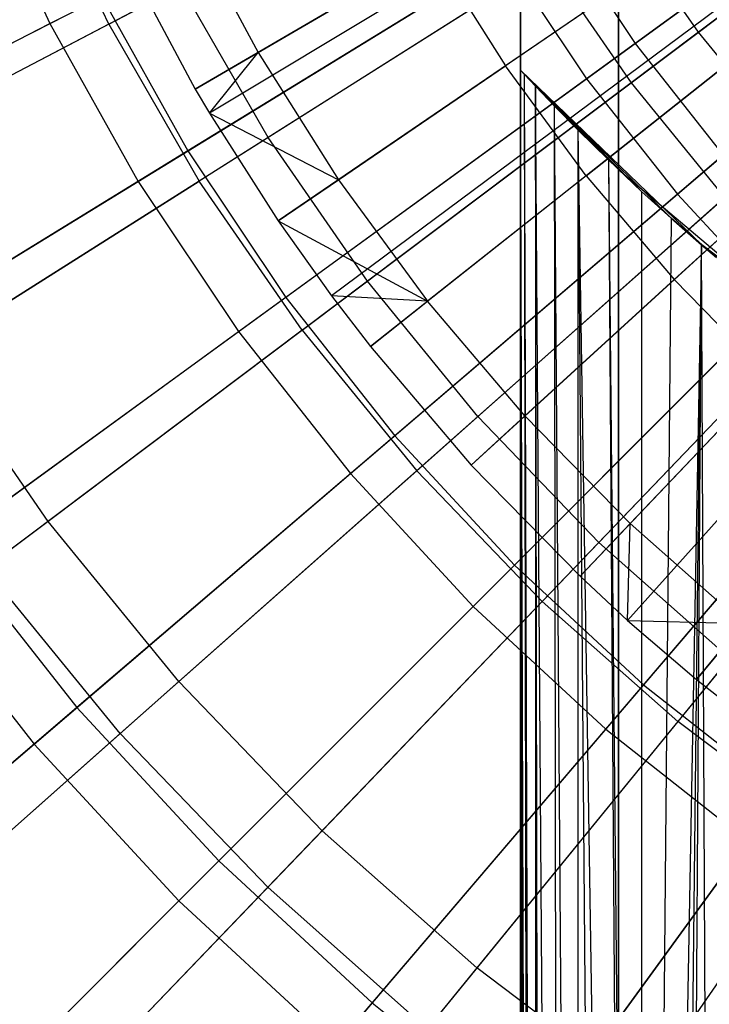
# Model space of a CAD drawing. Extents: x 0.02 to 4.75, y -2.35 to 2.37.
# Tile 44 of 131: x 1.55 to 1.83, y -0.8 to -0.41. Entities that reach past the tile are written whole.
import ezdxf

# ---------------------------------------------------------------- set-up
doc = ezdxf.new("R2010")
doc.units = 0
doc.header["$MEASUREMENT"] = 0
doc.layers.get('0').update_dxf_attribs({"color": 13, "linetype": 'CONTINUOUS'})

# ---------------------------------------------------------------- blocks, each defined once
blk = doc.blocks.new('CTLS_SNOW_BALL_ZWIS_PM_STL')
at = {"color": 0}
for p, q in [((1.75127, -1.82553, 48.66497), (1.75127, 0.33982, 48.66497)), ((1.75127, 0.33982, 47.9882), (1.75127, -0.42895, 47.9882)), ((1.75127, -1.82553, 48.66497), (1.75127, 0.33982, 48.66497)), ((1.75127, 0.33982, 47.9882), (1.75127, -0.42895, 47.9882)), ((1.79065, 0.32717, 48.6256), (1.79065, -1.81287, 48.6256)), ((1.79065, -0.46896, 48.18505), (1.79065, 0.32717, 48.18505)), ((1.79065, 0.32717, 48.6256), (1.79065, -1.81287, 48.6256)), ((1.79065, -0.46896, 48.18505), (1.79065, 0.32717, 48.18505)), ((2.23111, -0.08075, 5.27739), (1.62053, -0.43657, 5.06085)), ((2.23111, -0.08075, 5.27739), (1.62053, -0.43657, 5.06085)), ((2.23226, -0.0827, 5.27739), (1.62621, -0.44618, 5.06085)), ((2.23226, -0.0827, 5.27739), (1.62621, -0.44618, 5.06085)), ((2.23786, -0.09144, 5.27739), (1.6539, -0.48945, 5.06085)), ((2.23786, -0.09144, 5.27739), (1.6539, -0.48945, 5.06085)), ((2.2422, -0.09753, 5.27739), (1.67535, -0.51956, 5.06085)), ((2.2422, -0.09753, 5.27739), (1.67535, -0.51956, 5.06085)), ((2.24534, -0.10163, 5.27739), (1.69091, -0.53984, 5.06085)), ((2.24534, -0.10163, 5.27739), (1.69091, -0.53984, 5.06085)), ((2.25353, -0.11127, 5.27739), (1.73139, -0.58749, 5.06085)), ((2.25353, -0.11127, 5.27739), (1.73139, -0.58749, 5.06085)), ((2.26237, -0.12031, 5.27739), (1.77513, -0.63217, 5.06085)), ((2.26237, -0.12031, 5.27739), (1.77513, -0.63217, 5.06085)), ((2.26624, -0.12388, 5.27739), (1.79426, -0.64986, 5.06085)), ((2.26624, -0.12388, 5.27739), (1.79426, -0.64986, 5.06085)), ((2.27183, -0.1287, 5.27739), (1.82191, -0.67366, 5.06085)), ((2.27183, -0.1287, 5.27739), (1.82191, -0.67366, 5.06085)), ((1.95973, -0.31079, 0.61962), (1.82276, -0.41372, 0.67632)), ((1.95973, -0.31079, 0.61962), (1.82276, -0.41372, 0.67632)), ((1.94125, -0.3136, 0.55679), (1.79728, -0.4182, 0.6068)), ((1.94125, -0.3136, 0.55679), (1.79728, -0.4182, 0.6068)), ((1.56216, -0.41026, 5.02796), (1.71613, -0.33181, 5.09359)), ((1.56216, -0.41026, 5.02796), (1.71613, -0.33181, 5.09359)), ((1.77776, -0.43238, 5.09359), (1.92128, -0.32811, 5.14551)), ((1.77776, -0.43238, 5.09359), (1.92128, -0.32811, 5.14551)), ((1.79565, -0.43409, 5.01376), (1.9319, -0.3317, 5.07313)), ((1.79565, -0.43409, 5.01376), (1.9319, -0.3317, 5.07313)), ((1.58578, -0.41048, 4.94134), (1.73215, -0.33366, 5.01376)), ((1.58578, -0.41048, 4.94134), (1.73215, -0.33366, 5.01376)), ((1.53177, -0.34434, 5.02796), (1.56216, -0.41026, 5.02796)), ((1.53177, -0.34434, 5.02796), (1.56216, -0.41026, 5.02796)), ((1.58578, -0.41048, 4.94134), (1.55458, -0.34474, 4.94134)), ((1.58578, -0.41048, 4.94134), (1.55458, -0.34474, 4.94134)), ((1.8143, -0.47873, 5.09359), (1.9492, -0.36352, 5.14551)), ((1.8143, -0.47873, 5.09359), (1.9492, -0.36352, 5.14551)), ((1.79053, -0.36703, 0.67632), (1.64988, -0.45597, 0.74615)), ((1.79053, -0.36703, 0.67632), (1.64988, -0.45597, 0.74615)), ((1.82276, -0.41372, 0.67632), (1.79053, -0.36703, 0.67632)), ((1.82276, -0.41372, 0.67632), (1.79053, -0.36703, 0.67632)), ((1.61723, -0.36856, 5.07445), (1.6458, -0.42184, 5.07445)), ((1.61723, -0.36856, 5.07445), (1.6458, -0.42184, 5.07445)), ((1.76555, -0.3707, 0.6068), (1.61762, -0.46135, 0.67056)), ((1.76555, -0.3707, 0.6068), (1.61762, -0.46135, 0.67056)), ((1.76555, -0.3707, 0.6068), (1.79728, -0.4182, 0.6068)), ((1.76555, -0.3707, 0.6068), (1.79728, -0.4182, 0.6068)), ((1.59097, -0.38147, 5.06085), (1.62053, -0.43657, 5.06085)), ((1.59097, -0.38147, 5.06085), (1.62053, -0.43657, 5.06085)), ((1.59763, -0.4736, 5.02796), (1.74497, -0.38331, 5.09359)), ((1.59763, -0.4736, 5.02796), (1.74497, -0.38331, 5.09359)), ((1.6458, -0.42184, 5.07445), (1.71595, -0.38096, 5.10991)), ((1.6458, -0.42184, 5.07445), (1.71595, -0.38096, 5.10991)), ((1.71595, -0.38096, 5.10991), (1.74516, -0.42725, 5.10991)), ((1.71595, -0.38096, 5.10991), (1.74516, -0.42725, 5.10991)), ((1.74497, -0.38331, 5.09359), (1.77776, -0.43238, 5.09359)), ((1.74497, -0.38331, 5.09359), (1.77776, -0.43238, 5.09359)), ((1.813, -0.38101, 5.14246), (1.74516, -0.42725, 5.10991)), ((1.813, -0.38101, 5.14246), (1.74516, -0.42725, 5.10991)), ((1.76188, -0.38515, 5.01376), (1.62216, -0.4735, 4.94134)), ((1.76188, -0.38515, 5.01376), (1.62216, -0.4735, 4.94134)), ((1.76188, -0.38515, 5.01376), (1.79565, -0.43409, 5.01376)), ((1.76188, -0.38515, 5.01376), (1.79565, -0.43409, 5.01376)), ((1.61482, -0.39524, 0.74615), (1.47271, -0.46983, 0.82868)), ((1.61482, -0.39524, 0.74615), (1.47271, -0.46983, 0.82868)), ((1.64988, -0.45597, 0.74615), (1.61482, -0.39524, 0.74615)), ((1.64988, -0.45597, 0.74615), (1.61482, -0.39524, 0.74615)), ((1.58305, -0.39962, 0.67056), (1.43337, -0.47588, 0.7477)), ((1.58305, -0.39962, 0.67056), (1.43337, -0.47588, 0.7477)), ((1.58305, -0.39962, 0.67056), (1.61762, -0.46135, 0.67056)), ((1.58305, -0.39962, 0.67056), (1.61762, -0.46135, 0.67056)), ((1.41324, -0.48614, 4.94902), (1.56216, -0.41026, 5.02796)), ((1.41324, -0.48614, 4.94902), (1.56216, -0.41026, 5.02796)), ((1.58578, -0.41048, 4.94134), (1.44483, -0.48446, 4.85631)), ((1.58578, -0.41048, 4.94134), (1.44483, -0.48446, 4.85631)), ((1.56216, -0.41026, 5.02796), (1.59763, -0.4736, 5.02796)), ((1.56216, -0.41026, 5.02796), (1.59763, -0.4736, 5.02796)), ((1.58578, -0.41048, 4.94134), (1.62216, -0.4735, 4.94134)), ((1.58578, -0.41048, 4.94134), (1.62216, -0.4735, 4.94134)), ((1.82276, -0.41372, 0.67632), (1.68972, -0.51369, 0.74615)), ((1.82276, -0.41372, 0.67632), (1.68972, -0.51369, 0.74615)), ((1.85863, -0.45766, 0.67632), (1.82276, -0.41372, 0.67632)), ((1.85863, -0.45766, 0.67632), (1.82276, -0.41372, 0.67632)), ((1.79728, -0.4182, 0.6068), (1.65692, -0.52018, 0.67056)), ((1.79728, -0.4182, 0.6068), (1.65692, -0.52018, 0.67056)), ((1.79728, -0.4182, 0.6068), (1.83265, -0.46306, 0.6068)), ((1.79728, -0.4182, 0.6068), (1.83265, -0.46306, 0.6068)), ((1.62053, -0.43657, 5.06085), (1.6458, -0.42184, 5.07445)), ((1.62053, -0.43657, 5.06085), (1.6458, -0.42184, 5.07445)), ((1.62621, -0.44618, 5.06085), (1.6458, -0.42184, 5.07445)), ((1.62621, -0.44618, 5.06085), (1.6458, -0.42184, 5.07445)), ((1.6458, -0.42184, 5.07445), (1.67807, -0.47297, 5.07445)), ((1.6458, -0.42184, 5.07445), (1.67807, -0.47297, 5.07445)), ((1.77756, -0.47135, 5.10991), (1.84197, -0.42045, 5.14246)), ((1.77756, -0.47135, 5.10991), (1.84197, -0.42045, 5.14246)), ((1.67807, -0.47297, 5.07445), (1.74516, -0.42725, 5.10991)), ((1.67807, -0.47297, 5.07445), (1.74516, -0.42725, 5.10991)), ((1.77756, -0.47135, 5.10991), (1.74516, -0.42725, 5.10991)), ((1.77756, -0.47135, 5.10991), (1.74516, -0.42725, 5.10991)), ((1.75127, -1.82553, 48.18505), (1.75127, -0.42895, 48.18505)), ((1.75127, -0.42895, 48.18505), (1.75214, -1.82525, 48.17339)), ((1.7554, -1.82422, 48.15991), (1.75127, -0.42895, 48.18505)), ((1.75127, -0.42895, 48.18505), (1.75284, -0.43065, 48.16942)), ((1.7554, -1.82422, 48.15991), (1.75127, -0.42895, 48.18505)), ((1.75396, -1.82468, 48.16467), (1.75127, -0.42895, 48.18505)), ((1.75396, -1.82468, 48.16467), (1.75127, -0.42895, 48.18505)), ((1.75127, -0.42895, 48.18505), (1.75214, -1.82525, 48.17339)), ((1.75127, -0.42895, 47.9882), (1.75127, -0.42895, 48.18505)), ((1.75127, -1.82553, 48.18505), (1.75127, -0.42895, 48.18505)), ((1.82404, -0.49911, 47.9882), (1.75127, -0.42895, 47.9882)), ((1.75127, -0.42895, 48.18505), (1.75284, -0.43065, 48.16942)), ((1.75127, -0.42895, 47.9882), (1.75127, -0.42895, 48.18505)), ((1.75127, -0.42895, 47.9882), (1.75284, -0.43065, 48.16942)), ((1.75127, -0.42895, 47.9882), (1.75284, -0.43065, 48.16942)), ((1.75127, -0.42895, 47.9882), (1.75727, -0.43539, 48.15492)), ((1.77434, -0.45302, 48.12937), (1.75127, -0.42895, 47.9882)), ((1.75127, -0.42895, 47.9882), (1.78653, -0.46502, 48.11941)), ((1.77434, -0.45302, 48.12937), (1.75127, -0.42895, 47.9882)), ((1.76485, -0.44335, 48.14085), (1.75127, -0.42895, 47.9882)), ((1.76485, -0.44335, 48.14085), (1.75127, -0.42895, 47.9882)), ((1.75127, -0.42895, 47.9882), (1.75727, -0.43539, 48.15492)), ((1.81175, -0.48839, 48.10846), (1.75127, -0.42895, 47.9882)), ((1.82404, -0.49911, 47.9882), (1.75127, -0.42895, 47.9882)), ((1.81175, -0.48839, 48.10846), (1.75127, -0.42895, 47.9882)), ((1.79988, -0.47763, 48.11231), (1.75127, -0.42895, 47.9882)), ((1.79988, -0.47763, 48.11231), (1.75127, -0.42895, 47.9882)), ((1.75127, -0.42895, 47.9882), (1.78653, -0.46502, 48.11941)), ((1.75727, -1.82363, 48.15491), (1.75284, -0.43065, 48.16942)), ((1.75284, -0.43065, 48.16942), (1.75727, -0.43539, 48.15492)), ((1.75727, -1.82363, 48.15491), (1.75284, -0.43065, 48.16942)), ((1.7554, -1.82422, 48.15991), (1.75284, -0.43065, 48.16942)), ((1.7554, -1.82422, 48.15991), (1.75284, -0.43065, 48.16942)), ((1.75284, -0.43065, 48.16942), (1.75727, -0.43539, 48.15492)), ((1.63796, -0.53395, 5.02796), (1.77776, -0.43238, 5.09359)), ((1.63796, -0.53395, 5.02796), (1.77776, -0.43238, 5.09359)), ((1.6635, -0.53339, 4.94134), (1.79565, -0.43409, 5.01376)), ((1.6635, -0.53339, 4.94134), (1.79565, -0.43409, 5.01376)), ((1.77776, -0.43238, 5.09359), (1.8143, -0.47873, 5.09359)), ((1.77776, -0.43238, 5.09359), (1.8143, -0.47873, 5.09359)), ((1.79565, -0.43409, 5.01376), (1.83325, -0.48014, 5.01376)), ((1.79565, -0.43409, 5.01376), (1.83325, -0.48014, 5.01376)), ((1.62053, -0.43657, 5.06085), (1.62621, -0.44618, 5.06085)), ((1.62053, -0.43657, 5.06085), (1.62621, -0.44618, 5.06085)), ((1.75727, -0.43539, 48.15492), (1.75727, -1.82363, 48.15491)), ((1.76717, -1.82046, 48.13761), (1.75727, -0.43539, 48.15492)), ((1.75727, -0.43539, 48.15492), (1.76485, -0.44335, 48.14085)), ((1.76717, -1.82046, 48.13761), (1.75727, -0.43539, 48.15492)), ((1.75982, -1.82281, 48.14937), (1.75727, -0.43539, 48.15492)), ((1.75982, -1.82281, 48.14937), (1.75727, -0.43539, 48.15492)), ((1.75727, -0.43539, 48.15492), (1.75727, -1.82363, 48.15491)), ((1.75727, -0.43539, 48.15492), (1.76485, -0.44335, 48.14085)), ((1.62621, -0.44618, 5.06085), (1.67807, -0.47297, 5.07445)), ((1.62621, -0.44618, 5.06085), (1.67807, -0.47297, 5.07445)), ((1.62621, -0.44618, 5.06085), (1.6539, -0.48945, 5.06085)), ((1.62621, -0.44618, 5.06085), (1.6539, -0.48945, 5.06085)), ((1.77472, -1.81804, 48.12899), (1.76485, -0.44335, 48.14085)), ((1.76485, -0.44335, 48.14085), (1.77434, -0.45302, 48.12937)), ((1.77472, -1.81804, 48.12899), (1.76485, -0.44335, 48.14085)), ((1.76717, -1.82046, 48.13761), (1.76485, -0.44335, 48.14085)), ((1.76717, -1.82046, 48.13761), (1.76485, -0.44335, 48.14085)), ((1.76485, -0.44335, 48.14085), (1.77434, -0.45302, 48.12937)), ((1.79592, -1.81115, 48.11408), (1.77434, -0.45302, 48.12937)), ((1.77434, -0.45302, 48.12937), (1.78653, -0.46502, 48.11941)), ((1.78547, -1.81456, 48.12012), (1.77434, -0.45302, 48.12937)), ((1.79592, -1.81115, 48.11408), (1.77434, -0.45302, 48.12937)), ((1.78547, -1.81456, 48.12012), (1.77434, -0.45302, 48.12937)), ((1.77472, -1.81804, 48.12899), (1.77434, -0.45302, 48.12937)), ((1.77472, -1.81804, 48.12899), (1.77434, -0.45302, 48.12937)), ((1.77434, -0.45302, 48.12937), (1.78653, -0.46502, 48.11941)), ((1.64988, -0.45597, 0.74615), (1.51424, -0.54175, 0.82868)), ((1.64988, -0.45597, 0.74615), (1.51424, -0.54175, 0.82868)), ((1.68972, -0.51369, 0.74615), (1.64988, -0.45597, 0.74615)), ((1.68972, -0.51369, 0.74615), (1.64988, -0.45597, 0.74615)), ((1.85863, -0.45766, 0.67632), (1.73407, -0.56801, 0.74615)), ((1.85863, -0.45766, 0.67632), (1.73407, -0.56801, 0.74615)), ((1.87365, -0.45774, 5.14246), (1.81299, -0.51307, 5.10991)), ((1.87365, -0.45774, 5.14246), (1.81299, -0.51307, 5.10991)), ((1.61762, -0.46135, 0.67056), (1.47439, -0.54912, 0.7477)), ((1.61762, -0.46135, 0.67056), (1.47439, -0.54912, 0.7477)), ((1.61762, -0.46135, 0.67056), (1.65692, -0.52018, 0.67056)), ((1.61762, -0.46135, 0.67056), (1.65692, -0.52018, 0.67056)), ((1.83265, -0.46306, 0.6068), (1.70072, -0.57574, 0.67056)), ((1.83265, -0.46306, 0.6068), (1.70072, -0.57574, 0.67056)), ((1.78653, -0.46502, 48.11941), (1.79592, -1.81115, 48.11408)), ((1.78653, -0.46502, 48.11941), (1.79592, -1.81115, 48.11408)), ((1.78653, -0.46502, 48.11941), (1.79989, -1.80985, 48.1123)), ((1.78653, -0.46502, 48.11941), (1.79988, -0.47763, 48.11231)), ((1.78653, -0.46502, 48.11941), (1.79989, -1.80985, 48.1123)), ((1.78653, -0.46502, 48.11941), (1.79988, -0.47763, 48.11231)), ((1.79065, -1.81287, 48.14568), (1.79065, -0.46896, 48.14568)), ((1.79065, -0.46896, 48.14568), (1.79065, -0.46896, 48.18505)), ((1.86716, -0.53368, 48.14568), (1.79065, -0.46896, 48.14568)), ((1.79065, -1.81287, 48.14568), (1.79065, -0.46896, 48.14568)), ((1.86716, -0.53368, 48.18505), (1.79065, -0.46896, 48.18505)), ((1.79065, -0.46896, 48.14568), (1.79065, -0.46896, 48.18505)), ((1.86716, -0.53368, 48.14568), (1.79065, -0.46896, 48.14568)), ((1.86716, -0.53368, 48.18505), (1.79065, -0.46896, 48.18505)), ((1.45512, -0.56093, 4.94902), (1.59763, -0.4736, 5.02796)), ((1.45512, -0.56093, 4.94902), (1.59763, -0.4736, 5.02796)), ((1.48762, -0.55858, 4.85631), (1.62216, -0.4735, 4.94134)), ((1.48762, -0.55858, 4.85631), (1.62216, -0.4735, 4.94134)), ((1.59763, -0.4736, 5.02796), (1.63796, -0.53395, 5.02796)), ((1.59763, -0.4736, 5.02796), (1.63796, -0.53395, 5.02796)), ((1.6635, -0.53339, 4.94134), (1.62216, -0.4735, 4.94134)), ((1.6635, -0.53339, 4.94134), (1.62216, -0.4735, 4.94134)), ((1.6539, -0.48945, 5.06085), (1.67807, -0.47297, 5.07445)), ((1.6539, -0.48945, 5.06085), (1.67807, -0.47297, 5.07445)), ((1.67807, -0.47297, 5.07445), (1.71386, -0.5217, 5.07445)), ((1.67807, -0.47297, 5.07445), (1.71386, -0.5217, 5.07445)), ((1.77756, -0.47135, 5.10991), (1.71386, -0.5217, 5.07445)), ((1.77756, -0.47135, 5.10991), (1.71386, -0.5217, 5.07445)), ((1.77756, -0.47135, 5.10991), (1.81299, -0.51307, 5.10991)), ((1.77756, -0.47135, 5.10991), (1.81299, -0.51307, 5.10991)), ((1.79988, -0.47763, 48.11231), (1.79989, -1.80985, 48.1123)), ((1.79988, -0.47763, 48.11231), (1.79989, -1.80985, 48.1123)), ((1.79988, -0.47763, 48.11231), (1.81175, -0.48839, 48.10846)), ((1.79988, -0.47763, 48.11231), (1.81175, -0.48839, 48.10846)), ((1.6829, -0.59096, 5.02796), (1.8143, -0.47873, 5.09359)), ((1.6829, -0.59096, 5.02796), (1.8143, -0.47873, 5.09359)), ((1.70952, -0.58976, 4.94134), (1.83325, -0.48014, 5.01376)), ((1.70952, -0.58976, 4.94134), (1.83325, -0.48014, 5.01376)), ((1.8143, -0.47873, 5.09359), (1.85436, -0.52207, 5.09359)), ((1.8143, -0.47873, 5.09359), (1.85436, -0.52207, 5.09359)), ((1.6539, -0.48945, 5.06085), (1.71386, -0.5217, 5.07445)), ((1.6539, -0.48945, 5.06085), (1.71386, -0.5217, 5.07445)), ((1.6539, -0.48945, 5.06085), (1.67535, -0.51956, 5.06085)), ((1.6539, -0.48945, 5.06085), (1.67535, -0.51956, 5.06085)), ((1.81175, -0.48839, 48.10846), (1.79989, -1.80985, 48.1123)), ((1.81175, -0.48839, 48.10846), (1.79989, -1.80985, 48.1123)), ((1.81175, -0.48839, 48.10846), (1.82401, -0.49908, 48.10654)), ((1.82404, -0.49911, 47.9882), (1.81175, -0.48839, 48.10846)), ((1.81175, -0.48839, 48.10846), (1.82401, -0.49908, 48.10654)), ((1.82404, -0.49911, 47.9882), (1.81175, -0.48839, 48.10846)), ((1.89793, -0.49857, 0.67632), (1.78265, -0.61859, 0.74615)), ((1.89793, -0.49857, 0.67632), (1.78265, -0.61859, 0.74615)), ((1.82401, -0.49908, 48.10654), (1.79989, -1.80985, 48.1123)), ((1.82401, -0.49908, 48.10654), (1.79989, -1.80985, 48.1123)), ((1.80907, -1.80682, 48.10915), (1.82401, -0.49908, 48.10654)), ((1.80907, -1.80682, 48.10915), (1.82401, -0.49908, 48.10654)), ((1.81551, -1.80469, 48.10766), (1.82401, -0.49908, 48.10654)), ((1.81551, -1.80469, 48.10766), (1.82401, -0.49908, 48.10654)), ((1.83002, -1.79984, 48.10631), (1.82401, -0.49908, 48.10654)), ((1.82401, -0.49908, 48.10654), (1.83002, -0.50418, 48.10631)), ((1.83002, -1.79984, 48.10631), (1.82401, -0.49908, 48.10654)), ((1.82401, -0.49908, 48.10654), (1.83002, -0.50418, 48.10631)), ((1.82401, -0.49908, 48.10654), (1.82404, -0.49911, 47.9882)), ((1.82401, -0.49908, 48.10654), (1.82404, -0.49911, 47.9882)), ((1.90456, -0.5602, 47.9882), (1.82404, -0.49911, 47.9882)), ((1.83002, -0.50418, 48.10631), (1.82404, -0.49911, 47.9882)), ((1.82404, -0.49911, 47.9882), (1.90456, -0.5602, 48.10631)), ((1.83002, -0.50418, 48.10631), (1.82404, -0.49911, 47.9882)), ((1.90456, -0.5602, 47.9882), (1.82404, -0.49911, 47.9882)), ((1.82404, -0.49911, 47.9882), (1.90456, -0.5602, 48.10631)), ((1.87143, -0.50501, 0.6068), (1.74875, -0.62769, 0.67056)), ((1.87143, -0.50501, 0.6068), (1.74875, -0.62769, 0.67056)), ((1.68972, -0.51369, 0.74615), (1.56142, -0.6101, 0.82868)), ((1.68972, -0.51369, 0.74615), (1.56142, -0.6101, 0.82868)), ((1.73407, -0.56801, 0.74615), (1.68972, -0.51369, 0.74615)), ((1.73407, -0.56801, 0.74615), (1.68972, -0.51369, 0.74615)), ((1.753, -0.56778, 5.07445), (1.81299, -0.51307, 5.10991)), ((1.753, -0.56778, 5.07445), (1.81299, -0.51307, 5.10991)), ((1.85128, -0.55217, 5.10991), (1.81299, -0.51307, 5.10991)), ((1.85128, -0.55217, 5.10991), (1.81299, -0.51307, 5.10991)), ((1.65692, -0.52018, 0.67056), (1.52102, -0.61891, 0.7477)), ((1.65692, -0.52018, 0.67056), (1.52102, -0.61891, 0.7477)), ((1.65692, -0.52018, 0.67056), (1.70072, -0.57574, 0.67056)), ((1.65692, -0.52018, 0.67056), (1.70072, -0.57574, 0.67056)), ((1.67535, -0.51956, 5.06085), (1.69091, -0.53984, 5.06085)), ((1.71386, -0.5217, 5.07445), (1.67535, -0.51956, 5.06085)), ((1.71386, -0.5217, 5.07445), (1.67535, -0.51956, 5.06085)), ((1.67535, -0.51956, 5.06085), (1.69091, -0.53984, 5.06085)), ((1.69091, -0.53984, 5.06085), (1.71386, -0.5217, 5.07445)), ((1.69091, -0.53984, 5.06085), (1.71386, -0.5217, 5.07445)), ((1.753, -0.56778, 5.07445), (1.71386, -0.5217, 5.07445)), ((1.753, -0.56778, 5.07445), (1.71386, -0.5217, 5.07445)), ((1.73217, -0.64426, 5.02796), (1.85436, -0.52207, 5.09359)), ((1.73217, -0.64426, 5.02796), (1.85436, -0.52207, 5.09359)), ((1.87444, -0.52302, 5.01376), (1.75993, -0.64224, 4.94134)), ((1.87444, -0.52302, 5.01376), (1.75993, -0.64224, 4.94134)), ((1.6635, -0.53339, 4.94134), (1.53624, -0.62902, 4.85631)), ((1.6635, -0.53339, 4.94134), (1.53624, -0.62902, 4.85631)), ((1.6635, -0.53339, 4.94134), (1.70952, -0.58976, 4.94134)), ((1.6635, -0.53339, 4.94134), (1.70952, -0.58976, 4.94134)), ((1.50274, -0.63219, 4.94902), (1.63796, -0.53395, 5.02796)), ((1.50274, -0.63219, 4.94902), (1.63796, -0.53395, 5.02796)), ((1.63796, -0.53395, 5.02796), (1.6829, -0.59096, 5.02796)), ((1.63796, -0.53395, 5.02796), (1.6829, -0.59096, 5.02796)), ((1.69091, -0.53984, 5.06085), (1.73139, -0.58749, 5.06085)), ((1.69091, -0.53984, 5.06085), (1.73139, -0.58749, 5.06085)), ((1.56142, -0.6101, 0.82868), (1.51424, -0.54175, 0.82868)), ((1.56142, -0.6101, 0.82868), (1.51424, -0.54175, 0.82868)), ((1.91338, -0.54379, 0.6068), (1.8007, -0.67571, 0.67056)), ((1.91338, -0.54379, 0.6068), (1.8007, -0.67571, 0.67056)), ((1.85128, -0.55217, 5.10991), (1.7953, -0.61098, 5.07445)), ((1.85128, -0.55217, 5.10991), (1.7953, -0.61098, 5.07445)), ((1.78548, -0.69354, 5.02796), (1.8977, -0.56214, 5.09359)), ((1.78548, -0.69354, 5.02796), (1.8977, -0.56214, 5.09359)), ((1.91894, -0.56245, 5.01376), (1.8144, -0.69049, 4.94134)), ((1.91894, -0.56245, 5.01376), (1.8144, -0.69049, 4.94134)), ((1.73407, -0.56801, 0.74615), (1.61394, -0.67443, 0.82868)), ((1.73407, -0.56801, 0.74615), (1.61394, -0.67443, 0.82868)), ((1.73139, -0.58749, 5.06085), (1.753, -0.56778, 5.07445)), ((1.73139, -0.58749, 5.06085), (1.753, -0.56778, 5.07445)), ((1.78265, -0.61859, 0.74615), (1.73407, -0.56801, 0.74615)), ((1.78265, -0.61859, 0.74615), (1.73407, -0.56801, 0.74615)), ((1.753, -0.56778, 5.07445), (1.7953, -0.61098, 5.07445)), ((1.753, -0.56778, 5.07445), (1.7953, -0.61098, 5.07445)), ((1.70072, -0.57574, 0.67056), (1.57299, -0.68483, 0.7477)), ((1.70072, -0.57574, 0.67056), (1.57299, -0.68483, 0.7477)), ((1.70072, -0.57574, 0.67056), (1.74875, -0.62769, 0.67056)), ((1.70072, -0.57574, 0.67056), (1.74875, -0.62769, 0.67056)), ((1.73139, -0.58749, 5.06085), (1.77513, -0.63217, 5.06085)), ((1.73139, -0.58749, 5.06085), (1.77513, -0.63217, 5.06085)), ((1.55581, -0.69951, 4.94902), (1.6829, -0.59096, 5.02796)), ((1.55581, -0.69951, 4.94902), (1.6829, -0.59096, 5.02796)), ((1.59037, -0.69531, 4.85631), (1.70952, -0.58976, 4.94134)), ((1.59037, -0.69531, 4.85631), (1.70952, -0.58976, 4.94134)), ((1.6829, -0.59096, 5.02796), (1.73217, -0.64426, 5.02796)), ((1.6829, -0.59096, 5.02796), (1.73217, -0.64426, 5.02796)), ((1.70952, -0.58976, 4.94134), (1.75993, -0.64224, 4.94134)), ((1.70952, -0.58976, 4.94134), (1.75993, -0.64224, 4.94134)), ((1.56142, -0.6101, 0.82868), (1.43862, -0.70238, 0.92342)), ((1.56142, -0.6101, 0.82868), (1.43862, -0.70238, 0.92342)), ((1.61394, -0.67443, 0.82868), (1.56142, -0.6101, 0.82868)), ((1.61394, -0.67443, 0.82868), (1.56142, -0.6101, 0.82868)), ((1.77513, -0.63217, 5.06085), (1.7953, -0.61098, 5.07445)), ((1.77513, -0.63217, 5.06085), (1.7953, -0.61098, 5.07445)), ((1.79426, -0.64986, 5.06085), (1.7953, -0.61098, 5.07445)), ((1.79426, -0.64986, 5.06085), (1.7953, -0.61098, 5.07445)), ((1.84053, -0.6511, 5.07445), (1.7953, -0.61098, 5.07445)), ((1.84053, -0.6511, 5.07445), (1.7953, -0.61098, 5.07445)), ((1.52102, -0.61891, 0.7477), (1.57299, -0.68483, 0.7477)), ((1.52102, -0.61891, 0.7477), (1.57299, -0.68483, 0.7477)), ((1.78265, -0.61859, 0.74615), (1.67147, -0.73433, 0.82868)), ((1.78265, -0.61859, 0.74615), (1.67147, -0.73433, 0.82868)), ((1.83514, -0.66509, 0.74615), (1.78265, -0.61859, 0.74615)), ((1.83514, -0.66509, 0.74615), (1.78265, -0.61859, 0.74615)), ((1.74875, -0.62769, 0.67056), (1.62997, -0.74647, 0.7477)), ((1.74875, -0.62769, 0.67056), (1.62997, -0.74647, 0.7477)), ((1.74875, -0.62769, 0.67056), (1.8007, -0.67571, 0.67056)), ((1.74875, -0.62769, 0.67056), (1.8007, -0.67571, 0.67056)), ((1.50274, -0.63219, 4.94902), (1.55581, -0.69951, 4.94902)), ((1.50274, -0.63219, 4.94902), (1.55581, -0.69951, 4.94902)), ((1.59037, -0.69531, 4.85631), (1.53624, -0.62902, 4.85631)), ((1.59037, -0.69531, 4.85631), (1.53624, -0.62902, 4.85631)), ((1.77513, -0.63217, 5.06085), (1.79426, -0.64986, 5.06085)), ((1.77513, -0.63217, 5.06085), (1.79426, -0.64986, 5.06085)), ((1.61399, -0.76245, 4.94902), (1.73217, -0.64426, 5.02796)), ((1.61399, -0.76245, 4.94902), (1.73217, -0.64426, 5.02796)), ((1.64966, -0.75704, 4.85631), (1.75993, -0.64224, 4.94134)), ((1.64966, -0.75704, 4.85631), (1.75993, -0.64224, 4.94134)), ((1.73217, -0.64426, 5.02796), (1.78548, -0.69354, 5.02796)), ((1.73217, -0.64426, 5.02796), (1.78548, -0.69354, 5.02796)), ((1.8144, -0.69049, 4.94134), (1.75993, -0.64224, 4.94134)), ((1.8144, -0.69049, 4.94134), (1.75993, -0.64224, 4.94134)), ((1.79426, -0.64986, 5.06085), (1.84053, -0.6511, 5.07445)), ((1.79426, -0.64986, 5.06085), (1.82191, -0.67366, 5.06085)), ((1.79426, -0.64986, 5.06085), (1.84053, -0.6511, 5.07445)), ((1.79426, -0.64986, 5.06085), (1.82191, -0.67366, 5.06085)), ((1.82191, -0.67366, 5.06085), (1.84053, -0.6511, 5.07445)), ((1.82191, -0.67366, 5.06085), (1.84053, -0.6511, 5.07445)), ((1.83514, -0.66509, 0.74615), (1.73364, -0.78941, 0.82868)), ((1.83514, -0.66509, 0.74615), (1.73364, -0.78941, 0.82868)), ((1.61394, -0.67443, 0.82868), (1.49897, -0.77629, 0.92342)), ((1.61394, -0.67443, 0.82868), (1.49897, -0.77629, 0.92342)), ((1.67147, -0.73433, 0.82868), (1.61394, -0.67443, 0.82868)), ((1.67147, -0.73433, 0.82868), (1.61394, -0.67443, 0.82868)), ((1.8007, -0.67571, 0.67056), (1.69161, -0.80345, 0.7477)), ((1.8007, -0.67571, 0.67056), (1.69161, -0.80345, 0.7477)), ((1.8007, -0.67571, 0.67056), (1.85626, -0.71952, 0.67056)), ((1.8007, -0.67571, 0.67056), (1.85626, -0.71952, 0.67056)), ((1.82191, -0.67366, 5.06085), (1.86285, -0.70549, 5.06085)), ((1.82191, -0.67366, 5.06085), (1.86285, -0.70549, 5.06085)), ((1.57299, -0.68483, 0.7477), (1.45023, -0.78967, 0.83774)), ((1.57299, -0.68483, 0.7477), (1.45023, -0.78967, 0.83774)), ((1.57299, -0.68483, 0.7477), (1.62997, -0.74647, 0.7477)), ((1.57299, -0.68483, 0.7477), (1.62997, -0.74647, 0.7477)), ((1.8144, -0.69049, 4.94134), (1.71373, -0.8138, 4.85631)), ((1.8144, -0.69049, 4.94134), (1.71373, -0.8138, 4.85631)), ((1.87257, -0.73421, 4.94134), (1.8144, -0.69049, 4.94134)), ((1.87257, -0.73421, 4.94134), (1.8144, -0.69049, 4.94134)), ((1.59037, -0.69531, 4.85631), (1.47653, -0.79617, 4.75917)), ((1.59037, -0.69531, 4.85631), (1.47653, -0.79617, 4.75917)), ((1.59037, -0.69531, 4.85631), (1.64966, -0.75704, 4.85631)), ((1.59037, -0.69531, 4.85631), (1.64966, -0.75704, 4.85631)), ((1.67693, -0.82063, 4.94902), (1.78548, -0.69354, 5.02796)), ((1.67693, -0.82063, 4.94902), (1.78548, -0.69354, 5.02796)), ((1.78548, -0.69354, 5.02796), (1.84248, -0.73848, 5.02796)), ((1.78548, -0.69354, 5.02796), (1.84248, -0.73848, 5.02796)), ((1.43379, -0.80371, 4.85725), (1.55581, -0.69951, 4.94902)), ((1.43379, -0.80371, 4.85725), (1.55581, -0.69951, 4.94902)), ((1.55581, -0.69951, 4.94902), (1.61399, -0.76245, 4.94902)), ((1.55581, -0.69951, 4.94902), (1.61399, -0.76245, 4.94902)), ((1.8912, -0.70722, 0.74615), (1.80004, -0.8393, 0.82868)), ((1.8912, -0.70722, 0.74615), (1.80004, -0.8393, 0.82868)), ((1.85626, -0.71952, 0.67056), (1.75752, -0.85541, 0.7477)), ((1.85626, -0.71952, 0.67056), (1.75752, -0.85541, 0.7477)), ((1.67147, -0.73433, 0.82868), (1.56507, -0.84511, 0.92342)), ((1.67147, -0.73433, 0.82868), (1.56507, -0.84511, 0.92342)), ((1.73364, -0.78941, 0.82868), (1.67147, -0.73433, 0.82868)), ((1.73364, -0.78941, 0.82868), (1.67147, -0.73433, 0.82868)), ((1.87257, -0.73421, 4.94134), (1.78215, -0.86521, 4.85631)), ((1.87257, -0.73421, 4.94134), (1.78215, -0.86521, 4.85631)), ((1.74424, -0.8737, 4.94902), (1.84248, -0.73848, 5.02796)), ((1.74424, -0.8737, 4.94902), (1.84248, -0.73848, 5.02796)), ((1.62997, -0.74647, 0.7477), (1.51582, -0.86062, 0.83774)), ((1.62997, -0.74647, 0.7477), (1.51582, -0.86062, 0.83774)), ((1.62997, -0.74647, 0.7477), (1.69161, -0.80345, 0.7477)), ((1.62997, -0.74647, 0.7477), (1.69161, -0.80345, 0.7477)), ((1.5443, -0.86673, 4.75917), (1.64966, -0.75704, 4.85631)), ((1.5443, -0.86673, 4.75917), (1.64966, -0.75704, 4.85631)), ((1.64966, -0.75704, 4.85631), (1.71373, -0.8138, 4.85631)), ((1.64966, -0.75704, 4.85631), (1.71373, -0.8138, 4.85631)), ((1.50053, -0.87591, 4.85725), (1.61399, -0.76245, 4.94902)), ((1.50053, -0.87591, 4.85725), (1.61399, -0.76245, 4.94902)), ((1.61399, -0.76245, 4.94902), (1.67693, -0.82063, 4.94902)), ((1.61399, -0.76245, 4.94902), (1.67693, -0.82063, 4.94902)), ((1.73364, -0.78941, 0.82868), (1.6365, -0.90838, 0.92342)), ((1.73364, -0.78941, 0.82868), (1.6365, -0.90838, 0.92342)), ((1.80004, -0.8393, 0.82868), (1.73364, -0.78941, 0.82868)), ((1.80004, -0.8393, 0.82868), (1.73364, -0.78941, 0.82868)), ((1.69161, -0.80345, 0.7477), (1.58676, -0.9262, 0.83774)), ((1.69161, -0.80345, 0.7477), (1.58676, -0.9262, 0.83774)), ((1.69161, -0.80345, 0.7477), (1.75752, -0.85541, 0.7477)), ((1.69161, -0.80345, 0.7477), (1.75752, -0.85541, 0.7477))]:
    blk.add_line(p, q, dxfattribs=at)

msp = doc.modelspace()

# ---------------------------------------------------------------- block references
at = {"color": 0}
msp.add_blockref('CTLS_SNOW_BALL_ZWIS_PM_STL', (0, 0), dxfattribs=at)

doc.saveas('drawing.dxf')
